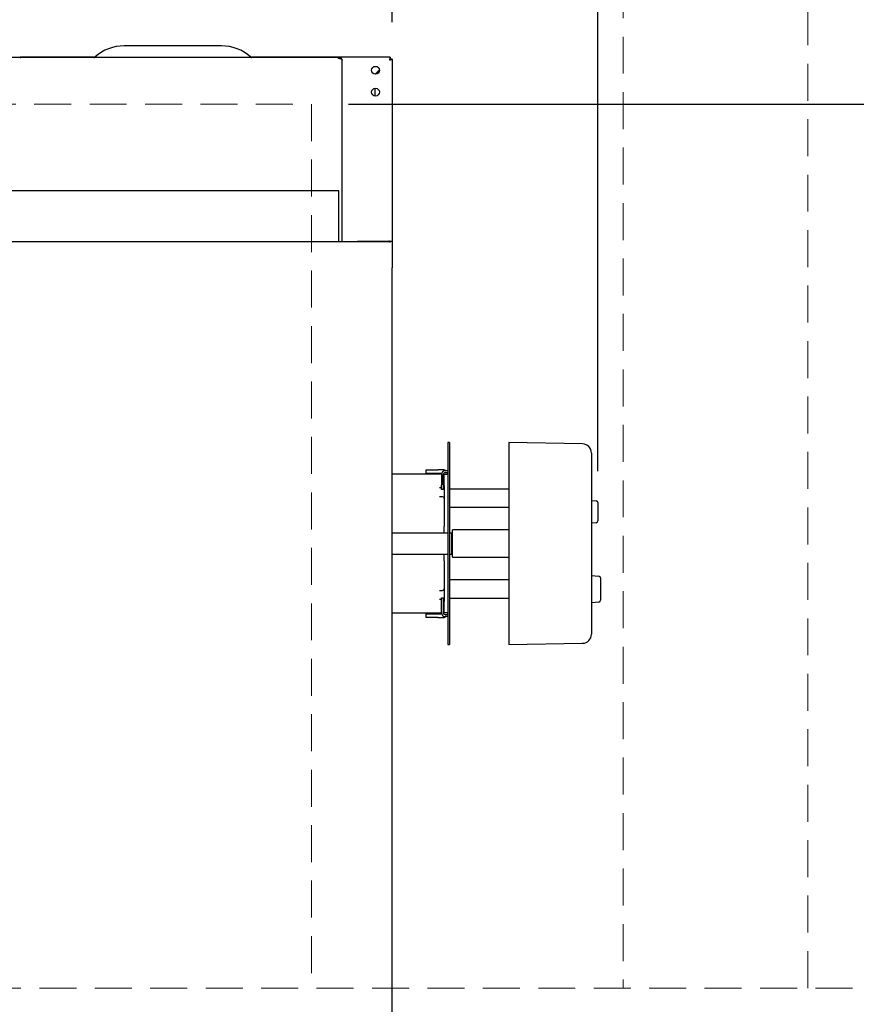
# Model space of a CAD drawing. Header units: inches. Extents: x 35 to 206, y 22 to 147.
# Tile 30 of 51: x 92 to 110, y 104 to 125. Entities that reach past the tile are written whole.
import ezdxf

# ---------------------------------------------------------------- set-up
doc = ezdxf.new("R2010")
doc.units = ezdxf.units.IN
doc.header["$LTSCALE"] = 16
doc.header["$MEASUREMENT"] = 0
doc.linetypes.add('HIDDEN', pattern=[0.075, 0.05, -0.025])
doc.layers.add('FORMAT', color=7, linetype='Continuous')
doc.styles.add('SLDTEXTSTYLE0', font='TXT', dxfattribs={"width": 0.75})
doc.dimstyles.new('SLDDIMSTYLE0', dxfattribs={"dimtxt": 1.5, "dimasz": 2.08, "dimexe": 0, "dimexo": 0.0625, "dimgap": 0.375, "dimtad": 0, "dimtih": 1, "dimtoh": 1, "dimdec": 0, "dimrnd": 1e-09, "dimzin": 12, "dimdsep": 46, "dimlunit": 5, "dimtxsty": 'SLDTEXTSTYLE0', "dimsah": 1, "dimcen": 0.09, "dimadec": 0, "dimazin": 3, "dimtfac": 1, "dimtdec": 0, "dimtmove": 0, "dimatfit": 0, "dimfxl": 1, "dimfrac": 2, "dimtolj": 1, "dimtzin": 12, "dimarcsym": 0})
doc.dimstyles.new('SLDDIMSTYLE1', dxfattribs={"dimtxt": 1.5, "dimasz": 2.08, "dimexe": 0, "dimexo": 0.0625, "dimgap": 0.375, "dimtad": 0, "dimtih": 1, "dimtoh": 1, "dimdec": 0, "dimrnd": 1e-09, "dimzin": 12, "dimdsep": 46, "dimlunit": 5, "dimtxsty": 'SLDTEXTSTYLE0', "dimsah": 1, "dimcen": 0.09, "dimadec": 0, "dimazin": 3, "dimtfac": 1, "dimtdec": 0, "dimtofl": 0, "dimtmove": 0, "dimatfit": 3, "dimfxl": 1, "dimfrac": 2, "dimtolj": 1, "dimtzin": 12, "dimarcsym": 0})

# ---------------------------------------------------------------- blocks, each defined once
blk = doc.blocks.new('_D_6')
at = {"layer": 'FORMAT'}
for p, q in [((113.313, 96.726), (113.313, 103.956)), ((100.077, 96.726), (115.313, 96.726)), ((113.313, 93.608), (113.313, 96.726)), ((115.313, 93.608), (113.313, 93.608))]:
    blk.add_line(p, q, dxfattribs=at)
for points in [[(113.313, 103.956), (112.993, 101.876), (113.633, 101.876)], [(113.313, 96.726), (113.633, 98.806), (112.993, 98.806)]]:
    blk.add_solid(points, dxfattribs=at)
at = {"layer": 'FORMAT', "insert": (116.333, 94.329), "char_height": 1.5, "attachment_point": 1, "style": 'SLDTEXTSTYLE0'}
blk.add_mtext('11A', dxfattribs=at)
blk = doc.blocks.new('_D_7')
at = {"layer": 'FORMAT'}
for p, q in [((99.475, 123.081), (115.313, 123.081)), ((113.313, 123.081), (113.313, 114.731)), ((113.313, 103.956), (113.313, 112.306))]:
    blk.add_line(p, q, dxfattribs=at)
for points in [[(113.313, 123.081), (112.993, 121.001), (113.633, 121.001)], [(113.313, 103.956), (113.633, 106.036), (112.993, 106.036)]]:
    blk.add_solid(points, dxfattribs=at)
at = {"layer": 'FORMAT', "insert": (112.013, 114.24), "char_height": 1.5, "attachment_point": 1, "style": 'SLDTEXTSTYLE0'}
blk.add_mtext('6A', dxfattribs=at)
blk = doc.blocks.new('_D_9')
at = {"layer": 'FORMAT'}
for p, q in [((100.425, 124.856), (100.425, 135.124)), ((104.877, 115.144), (104.877, 135.124)), ((100.425, 133.124), (96.425, 133.124)), ((104.877, 133.124), (112.495, 133.124))]:
    blk.add_line(p, q, dxfattribs=at)
for points in [[(100.425, 133.124), (98.345, 133.444), (98.345, 132.804)], [(104.877, 133.124), (106.957, 132.804), (106.957, 133.444)]]:
    blk.add_solid(points, dxfattribs=at)
at = {"layer": 'FORMAT', "insert": (112.835, 133.845), "char_height": 1.5, "attachment_point": 1, "style": 'SLDTEXTSTYLE0'}
blk.add_mtext('16A', dxfattribs=at)

msp = doc.modelspace()

# ---------------------------------------------------------------- linework, layer by layer
at = {"color": 7, "linetype": 'Continuous', "lineweight": 25}
for p, q in [((96.726, 124.342), (94.624, 124.342)), ((99.262, 124.092), (62.088, 124.092)), ((93.982, 124.097), (92.368, 124.097)), ((100.383, 124.097), (97.368, 124.097)), ((99.262, 124.07), (99.262, 124.092)), ((99.282, 124.092), (99.262, 124.092)), ((99.282, 124.07), (99.262, 124.07)), ((99.282, 124.07), (99.282, 124.092)), ((99.34, 120.1), (99.34, 124.034)), ((100.383, 124.097), (100.383, 124.059)), ((100.425, 124.056), (100.387, 124.056)), ((100.425, 124.056), (100.425, 120.115)), ((100.054, 123.73), (100.148, 123.824)), ((100.148, 123.817), (100.061, 123.73)), ((100.05, 123.426), (100.05, 123.258)), ((99.269, 121.205), (62.081, 121.205)), ((99.269, 121.147), (99.269, 121.205)), ((99.269, 120.1), (99.269, 121.147)), ((100.373, 120.1), (60.977, 120.1)), ((99.675, 120.1), (99.675, 120.116)), ((99.675, 120.116), (100.353, 120.116)), ((99.675, 120.116), (99.675, 120.116)), ((99.675, 120.116), (100.353, 120.116)), ((100.373, 120.115), (100.373, 120.085)), ((100.373, 120.115), (100.425, 120.115)), ((100.425, 120.115), (100.425, 119.538)), ((100.425, 117.647), (100.425, 119.538)), ((100.425, 101.944), (100.425, 117.647)), ((101.668, 115.758), (101.628, 115.758)), ((101.628, 115.758), (101.628, 115.718)), ((101.628, 115.718), (101.628, 115.301)), ((101.668, 115.758), (101.668, 115.718)), ((101.668, 115.718), (101.668, 115.301)), ((104.545, 115.73), (102.947, 115.758)), ((102.947, 115.758), (102.947, 115.718)), ((102.947, 115.718), (102.947, 115.301)), ((104.739, 115.533), (104.739, 115.493)), ((104.739, 115.493), (104.739, 115.235)), ((101.628, 115.301), (101.628, 111.845)), ((101.668, 115.301), (101.668, 111.845)), ((102.947, 115.301), (102.947, 111.845)), ((101.491, 115.073), (100.425, 115.073)), ((101.159, 115.093), (101.159, 115.171)), ((101.159, 115.171), (101.409, 115.171)), ((101.409, 115.093), (101.159, 115.093)), ((101.53, 115.171), (101.409, 115.171)), ((101.494, 115.093), (101.409, 115.093)), ((101.491, 115.069), (101.491, 114.843)), ((101.55, 115.073), (101.53, 115.073)), ((101.53, 115.073), (101.53, 115.073)), ((101.53, 114.843), (101.53, 115.069)), ((101.55, 115.073), (101.628, 115.073)), ((101.55, 114.823), (101.55, 115.073)), ((101.628, 115.148), (101.569, 115.148)), ((101.569, 115.109), (101.628, 115.109)), ((104.739, 115.235), (104.739, 111.911)), ((101.491, 114.744), (101.491, 114.843)), ((101.53, 114.843), (101.53, 114.744)), ((101.45, 114.784), (101.491, 114.784)), ((101.53, 114.744), (101.491, 114.744)), ((101.55, 114.823), (101.55, 113.943)), ((102.947, 114.754), (101.668, 114.754)), ((101.512, 114.587), (101.45, 114.587)), ((104.739, 114.508), (104.841, 114.499)), ((104.877, 114.46), (104.877, 114.344)), ((101.668, 114.361), (102.947, 114.361)), ((104.877, 114.344), (104.877, 114.18)), ((104.841, 114.025), (104.739, 114.016)), ((104.877, 114.18), (104.877, 114.064)), ((101.628, 113.798), (100.425, 113.798)), ((101.55, 113.881), (101.55, 113.943)), ((101.55, 113.798), (101.55, 113.881)), ((101.717, 113.798), (101.668, 113.798)), ((101.727, 113.788), (101.717, 113.798)), ((101.717, 113.637), (101.717, 113.798)), ((102.947, 113.868), (101.727, 113.868)), ((101.727, 113.278), (101.727, 113.868)), ((101.717, 113.348), (101.717, 113.637)), ((100.425, 113.348), (101.628, 113.348)), ((101.55, 113.265), (101.55, 113.348)), ((101.668, 113.348), (101.717, 113.348)), ((101.717, 113.348), (101.727, 113.358)), ((101.55, 113.203), (101.55, 113.265)), ((101.55, 113.203), (101.55, 112.323)), ((101.727, 113.278), (102.947, 113.278)), ((102.947, 112.786), (101.668, 112.786)), ((104.739, 112.884), (104.9, 112.87)), ((104.936, 112.831), (104.936, 112.347)), ((101.45, 112.559), (101.512, 112.559)), ((101.491, 112.362), (101.45, 112.362)), ((101.491, 112.402), (101.53, 112.402)), ((101.491, 112.303), (101.491, 112.402)), ((101.491, 112.077), (101.491, 112.303)), ((101.53, 112.402), (101.53, 112.303)), ((101.53, 112.303), (101.53, 112.077)), ((101.55, 112.073), (101.55, 112.323)), ((101.668, 112.392), (102.947, 112.392)), ((104.9, 112.308), (104.739, 112.294)), ((100.425, 112.073), (101.491, 112.073)), ((101.53, 112.073), (101.55, 112.073)), ((101.53, 112.073), (101.53, 112.073)), ((101.628, 112.073), (101.55, 112.073)), ((101.159, 111.975), (101.159, 112.053)), ((101.159, 112.053), (101.409, 112.053)), ((101.409, 111.975), (101.159, 111.975)), ((101.409, 112.053), (101.494, 112.053)), ((101.409, 111.975), (101.53, 111.975)), ((101.569, 112.038), (101.628, 112.038)), ((101.628, 111.998), (101.569, 111.998)), ((104.739, 111.911), (104.739, 111.653)), ((101.628, 111.845), (101.628, 111.429)), ((101.668, 111.845), (101.668, 111.429)), ((102.947, 111.845), (102.947, 111.429)), ((104.739, 111.653), (104.739, 111.613)), ((101.628, 111.429), (101.628, 111.388)), ((101.668, 111.429), (101.668, 111.388)), ((102.947, 111.429), (102.947, 111.388)), ((101.628, 111.388), (101.668, 111.388)), ((102.947, 111.388), (104.545, 111.416))]:
    msp.add_line(p, q, dxfattribs=at)
at = {"color": 7, "linetype": 'Continuous', "lineweight": 25, "flags": 128}
for points in [[(99.282, 124.07), (99.293, 124.069), (99.304, 124.067), (99.314, 124.064), (99.323, 124.06), (99.33, 124.054), (99.335, 124.048), (99.339, 124.041), (99.34, 124.034)], [(100.353, 120.116), (100.367, 120.115), (100.373, 120.113)], [(100.373, 120.113), (100.367, 120.115), (100.353, 120.116)], [(101.628, 115.073), (101.627, 115.092), (101.622, 115.109)], [(101.622, 112.038), (101.627, 112.054), (101.628, 112.073)]]:
    msp.add_lwpolyline(points, dxfattribs=at)
at = {"color": 7, "linetype": 'Continuous', "lineweight": 25}
for centre in [(100.063, 123.815), (100.063, 123.342)]:
    msp.add_circle(centre, 0.085, dxfattribs=at)
for centre, radius, start, end in [((94.624, 123.386), 0.957, 90, 131.463), ((96.726, 123.386), 0.957, 48.537, 90), ((92.387, 124.133), 0.0407, 228.537, 270), ((93.963, 124.133), 0.0407, 270, 311.463), ((97.387, 124.133), 0.0407, 228.537, 270), ((104.542, 115.533), 0.197, 0, 89), ((101.569, 115.069), 0.0787, 90, 180), ((101.53, 115.073), 0.098, 49.7558, 90), ((101.569, 115.069), 0.0394, 90, 180), ((101.53, 115.073), 0.02, 0, 70.0986), ((101.512, 114.822), 0.038, 297.5482, 0), ((101.512, 114.549), 0.038, 0, 90), ((104.837, 114.46), 0.0394, 0, 85), ((104.837, 114.064), 0.0394, 275, 0), ((104.896, 112.831), 0.0394, 0, 85), ((101.512, 112.597), 0.038, 270, 0), ((101.512, 112.324), 0.038, 0, 62.4518), ((104.896, 112.347), 0.0394, 275, 0), ((101.569, 112.077), 0.0787, 180, 270), ((101.569, 112.077), 0.0394, 180, 270), ((101.53, 112.073), 0.02, 289.9014, 0), ((101.53, 112.073), 0.098, 270, 310.2442), ((104.542, 111.613), 0.197, 271, 360)]:
    msp.add_arc(centre, radius, start, end, dxfattribs=at)
msp.add_open_spline([(99.34, 124.034), (99.339, 124.042), (99.337, 124.057), (99.324, 124.076), (99.305, 124.09), (99.289, 124.092), (99.282, 124.092)], degree=3, dxfattribs=at)
for points, knots in [([(100.383, 124.097), (100.382, 124.097), (100.381, 124.096), (100.378, 124.09), (100.376, 124.085), (100.374, 124.075), (100.372, 124.068), (100.37, 124.054), (100.368, 124.047), (100.367, 124.039)], [0, 0, 0, 0, 0.25, 0.25, 0.5, 0.5, 0.75, 0.75, 1, 1, 1, 1]), ([(100.383, 124.059), (100.381, 124.059), (100.378, 124.057), (100.372, 124.049), (100.37, 124.044), (100.367, 124.039)], [0, 0, 0, 0, 0.5, 0.5, 1, 1, 1, 1]), ([(100.367, 124.039), (100.374, 124.04), (100.382, 124.042), (100.396, 124.045), (100.403, 124.046), (100.413, 124.049), (100.418, 124.05), (100.423, 124.053), (100.425, 124.054), (100.425, 124.056)], [0, 0, 0, 0, 0.25, 0.25, 0.5, 0.5, 0.75, 0.75, 1, 1, 1, 1]), ([(100.367, 124.039), (100.372, 124.042), (100.377, 124.045), (100.385, 124.05), (100.387, 124.053), (100.387, 124.056)], [0, 0, 0, 0, 0.5, 0.5, 1, 1, 1, 1])]:
    msp.add_open_spline(points, degree=3, knots=knots, dxfattribs=at)
at = {"layer": 'FORMAT', "linetype": 'HIDDEN', "lineweight": 18}
for p, q in [((109.425, 103.956), (109.425, 141.342)), ((105.425, 129.342), (105.425, 103.956)), ((62.675, 123.081), (98.675, 123.081)), ((98.675, 123.081), (98.675, 103.956)), ((146.388, 103.956), (42.236, 103.956))]:
    msp.add_line(p, q, dxfattribs=at)

# ---------------------------------------------------------------- dimensions: what is measured, and where the dimension line sits
at = {"layer": 'FORMAT'}
dim = msp.add_linear_dim(base=(100.425, 133.124), p1=(104.877, 114.344), p2=(100.425, 124.056), text='16A', dimstyle='SLDDIMSTYLE0', dxfattribs=at)
dim.commit()
dim.dimension.update_dxf_attribs({"geometry": '_D_9', "text_midpoint": (114.695, 133.124), "dimtype": 160})
for base, p1, p2, text, picture, middle in [((113.313, 123.081), (146.388, 103.956), (98.675, 123.081), '6A', '_D_7', (113.313, 113.519)), ((113.313, 103.956), (99.277, 96.726), (146.388, 103.956), '11A', '_D_6', (113.313, 93.608))]:
    dim = msp.add_linear_dim(base=base, p1=p1, p2=p2, angle=90, text=text, dimstyle='SLDDIMSTYLE1', dxfattribs=at)
    dim.commit()
    dim.dimension.update_dxf_attribs({"geometry": picture, "text_midpoint": middle, "dimtype": 160})

doc.saveas('drawing.dxf')
